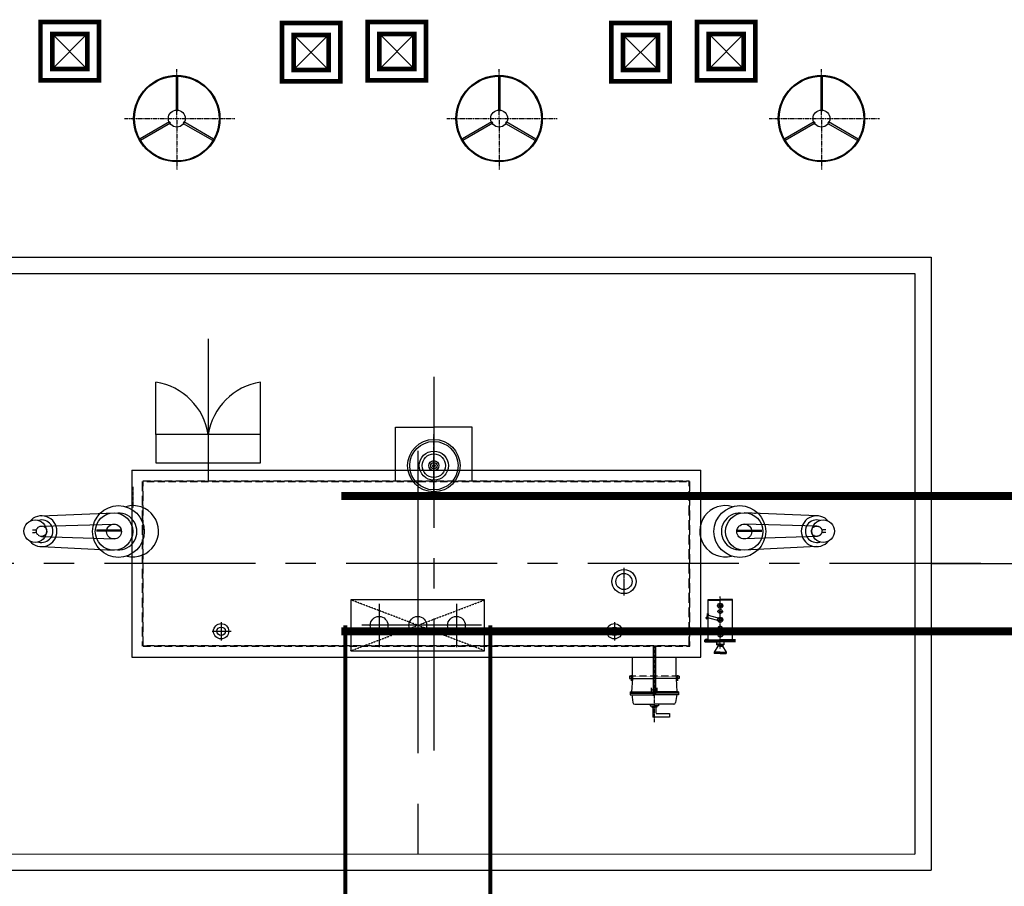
# Model space of a CAD drawing. Header units: inches. Extents: x -4968858 to -265257, y -220693 to 1871410.
# Tile 100 of 225: x -1955505 to -1943286, y 1187381 to 1198127. Entities that reach past the tile are written whole.
import ezdxf

# ---------------------------------------------------------------- set-up
doc = ezdxf.new("R2010")
doc.units = ezdxf.units.IN
doc.header["$MEASUREMENT"] = 0
for name, pattern in [('CENTER', [2, 1.25, -0.25, 0.25, -0.25]), ('CENTER2', [1.125, 0.75, -0.125, 0.125, -0.125]), ('CONTINOUS', [0]), ('DASHED', [0.75, 0.5, -0.25]), ('DASHED2', [0.375, 0.25, -0.125]), ('HIDDEN', [0.375, 0.25, -0.125]), ('HIDDEN2', [0.1875, 0.125, -0.0625])]:
    doc.linetypes.add(name, pattern=pattern)
doc.layers.add('CONDUCTOR', color=8, linetype='Continuous', lineweight=20)
for name, color, linetype in [('ELECT', 7, 'Continuous'), ('MVSWGR', 7, 'Continuous'), ('Ref Lines', 31, 'Continuous'), ('TESTPIT', 7, 'Continuous')]:
    doc.layers.add(name, color=color, linetype=linetype)

# ---------------------------------------------------------------- blocks, each defined once
blk = doc.blocks.new('A$C335E2029')
at = {"linetype": 'CENTER2', "ltscale": 5000}
blk.add_line((-81430, 15500, 0), (-40850, 15500), dxfattribs=at)
blk = doc.blocks.new('RATR')
at = {"color": 2, "linetype": 'CENTER', "ltscale": 1500}
for p, q in [((-802627, 57200, 0), (-802626, 61837, 0)), ((-802906, 60015, 0), (-802906, 60555, 0)), ((-802426, 60015, 0), (-802426, 60555, 0)), ((-801946, 60015, 0), (-801946, 60555, 0)), ((-803216, 60283, 0), (-801733, 60283, 0)), ((-809412, 59518, 0), (-790554, 59518, 0)), ((-799826, 56731, 0), (-799826, 58501, 0))]:
    blk.add_line(p, q, dxfattribs=at)
at = {"linetype": 'CENTER'}
for p, q in [((-805362, 60535, 0), (-805362, 61485, 0)), ((-806180, 60570, 0), (-806180, 59924, 0)), ((-806141, 60396, 0), (-806216, 60396, 0)), ((-806141, 60317, 0), (-806216, 60317, 0)), ((-806141, 60111, 0), (-806216, 60111, 0)), ((-806141, 60041, 0), (-806216, 60041, 0)), ((-798893, 58823, 0), (-798893, 58564, 0)), ((-802626, 58663, 0), (-802626, 57916, 0))]:
    blk.add_line(p, q, dxfattribs=at)
for p, q in [((-805549, 61422, 0), (-805344, 61422, 0)), ((-805549, 61375, 0), (-805549, 61422, 0)), ((-805384, 61375, 0), (-805549, 61375, 0)), ((-805379, 61297, 0), (-805379, 61371, 0)), ((-805344, 61297, 0), (-805344, 61422, 0)), ((-805642, 61142, 0), (-805626, 61241, 0)), ((-805602, 61261, 0), (-805362, 61261, 0)), ((-805414, 61262, 0), (-805414, 61280, 0)), ((-805414, 61280, 0), (-805363, 61280, 0)), ((-805393, 61280, 0), (-805393, 61297, 0)), ((-805393, 61297, 0), (-805363, 61297, 0)), ((-805121, 61261, 0), (-805362, 61261, 0)), ((-805331, 61297, 0), (-805360, 61297, 0)), ((-805309, 61280, 0), (-805360, 61280, 0)), ((-805331, 61280, 0), (-805331, 61297, 0)), ((-805309, 61262, 0), (-805309, 61280, 0)), ((-805081, 61142, 0), (-805097, 61241, 0)), ((-805660, 61143, 0), (-805362, 61143, 0)), ((-805660, 61109, 0), (-805660, 61143, 0)), ((-805660, 61126, 0), (-805362, 61126, 0)), ((-805660, 61109, 0), (-805362, 61109, 0)), ((-805632, 60944, 0), (-805643, 61109, 0)), ((-805398, 61109, 0), (-805398, 61060, 0)), ((-805377, 60535, 0), (-805377, 61149, 0)), ((-805347, 61099, 0), (-805376, 61099, 0)), ((-805064, 61143, 0), (-805362, 61143, 0)), ((-805064, 61126, 0), (-805362, 61126, 0)), ((-805064, 61109, 0), (-805362, 61109, 0)), ((-805346, 60535, 0), (-805346, 61158, 0)), ((-805325, 61109, 0), (-805325, 61060, 0)), ((-805092, 60944, 0), (-805080, 61109, 0)), ((-805064, 61109, 0), (-805064, 61143, 0)), ((-805650, 60901, 0), (-805650, 60972, 0)), ((-805073, 60901, 0), (-805073, 60972, 0)), ((-805670, 60944, 0), (-805362, 60944, 0)), ((-805670, 60914, 0), (-805670, 60944, 0)), ((-805670, 60914, 0), (-805631, 60914, 0)), ((-805631, 60914, 0), (-805631, 60944, 0)), ((-805053, 60944, 0), (-805362, 60944, 0)), ((-805092, 60914, 0), (-805092, 60944, 0)), ((-805053, 60914, 0), (-805092, 60914, 0)), ((-805053, 60914, 0), (-805053, 60944, 0)), ((-806254, 60617, 0), (-806254, 60634, 0)), ((-806179, 60633, 0), (-806254, 60634, 0)), ((-806179, 60629, 0), (-806254, 60629, 0)), ((-806179, 60625, 0), (-806254, 60625, 0)), ((-806179, 60617, 0), (-806254, 60618, 0)), ((-806209, 60542, 0), (-806254, 60617, 0)), ((-806179, 60633, 0), (-806105, 60633, 0)), ((-806179, 60629, 0), (-806105, 60628, 0)), ((-806179, 60625, 0), (-806105, 60624, 0)), ((-806179, 60617, 0), (-806105, 60617, 0)), ((-806150, 60542, 0), (-806105, 60616, 0)), ((-806105, 60616, 0), (-806105, 60633, 0)), ((-798876, 60678, 0), (-805938, 60678, 0)), ((-805938, 60678, 0), (-805938, 58358, 0)), ((-798876, 58358, 0), (-798876, 60678, 0)), ((-806370, 60487, 0), (-806180, 60487, 0)), ((-806370, 60482, 0), (-806180, 60482, 0)), ((-806225, 60490, 0), (-806224, 60526, 0)), ((-806180, 60517, 0), (-806225, 60517, 0)), ((-806180, 60525, 0), (-806224, 60526, 0)), ((-806180, 60521, 0), (-806224, 60521, 0)), ((-806209, 60526, 0), (-806209, 60542, 0)), ((-806180, 60541, 0), (-806209, 60541, 0)), ((-806180, 60541, 0), (-806150, 60541, 0)), ((-806180, 60525, 0), (-806135, 60525, 0)), ((-806180, 60521, 0), (-806135, 60520, 0)), ((-806180, 60517, 0), (-806135, 60516, 0)), ((-805990, 60487, 0), (-806180, 60487, 0)), ((-805990, 60482, 0), (-806180, 60482, 0)), ((-806150, 60525, 0), (-806150, 60542, 0)), ((-806135, 60490, 0), (-806135, 60525, 0)), ((-805990, 60487, 0), (-805990, 60464, 0)), ((-806370, 60476, 0), (-806180, 60476, 0)), ((-806370, 60464, 0), (-806180, 60464, 0)), ((-806330, 60464, 0), (-806330, 59964, 0)), ((-805990, 60476, 0), (-806180, 60476, 0)), ((-805990, 60464, 0), (-806180, 60464, 0)), ((-806030, 60464, 0), (-806030, 59964, 0)), ((-806031, 60159, 0), (-806183, 60200, 0)), ((-806023, 60188, 0), (-806175, 60229, 0)), ((-806034, 60142, 0), (-806017, 60205, 0)), ((-806025, 60140, 0), (-806034, 60142, 0)), ((-806029, 60141, 0), (-806012, 60203, 0)), ((-806008, 60202, 0), (-806025, 60140, 0)), ((-806025, 60140, 0), (-806013, 60149, 0)), ((-806017, 60205, 0), (-806008, 60202, 0)), ((-806008, 60201, 0), (-806003, 60188, 0)), ((-806330, 59972, 0), (-806180, 59972, 0)), ((-806330, 59964, 0), (-806180, 59964, 0)), ((-806030, 59972, 0), (-806180, 59972, 0)), ((-806030, 59964, 0), (-806180, 59964, 0)), ((-807377, 59307, 0), (-806478, 59352, 0)), ((-797758, 59307, 0), (-798657, 59352, 0)), ((-807377, 59181, 0), (-806478, 59212, 0)), ((-797758, 59181, 0), (-798657, 59212, 0)), ((-807489, 59131, 0), (-807456, 59131, 0)), ((-807489, 59101, 0), (-807456, 59101, 0)), ((-807377, 59052, 0), (-806478, 59027, 0)), ((-806392, 59117, 0), (-806694, 59117, 0)), ((-806380, 59105, 0), (-806694, 59105, 0)), ((-798755, 59105, 0), (-798440, 59105, 0)), ((-798743, 59117, 0), (-798441, 59117, 0)), ((-797758, 59052, 0), (-798657, 59027, 0)), ((-797646, 59131, 0), (-797679, 59131, 0)), ((-797646, 59101, 0), (-797679, 59101, 0)), ((-807377, 58925, 0), (-806478, 58887, 0)), ((-806615, 58899, 0), (-806615, 58891, 0)), ((-797758, 58925, 0), (-798657, 58887, 0)), ((-798520, 58899, 0), (-798520, 58891, 0)), ((-798876, 58358, 0), (-805938, 58358, 0))]:
    blk.add_line(p, q)
at = {"linetype": 'DASHED2'}
for p, q in [((-805661, 60913, 0), (-805053, 60913, 0)), ((-799011, 60543, 0), (-805803, 60543, 0)), ((-805803, 60543, 0), (-805803, 58501, 0)), ((-799019, 60535, 0), (-805795, 60535, 0)), ((-805795, 60535, 0), (-805795, 58493, 0)), ((-799019, 60535, 0), (-799019, 58501, 0)), ((-799011, 60543, 0), (-799011, 58493, 0)), ((-799019, 58501, 0), (-805803, 58501, 0)), ((-799011, 58493, 0), (-805795, 58493, 0))]:
    blk.add_line(p, q, dxfattribs=at)
at = {"color": 3}
for p, q in [((-804866, 60242, 0), (-804866, 60473, 0)), ((-799986, 60242, 0), (-799986, 60473, 0)), ((-804977, 60357, 0), (-804741, 60357, 0)), ((-799875, 60357, 0), (-800111, 60357, 0))]:
    blk.add_line(p, q, dxfattribs=at)
at = {"color": 3, "linetype": 'CENTER2'}
blk.add_line((-804985, 59571, 0), (-804985, 59912, 0), dxfattribs=at)
for centre, radius in [((-805361, 61084, 0), 17.6), ((-805361, 61084, 0), 8.07), ((-806011, 60463, 0), 14.3), ((-806180, 60214, 0), 32.5), ((-806180, 60214, 0), 15), ((-806180, 60041, 0), 32.5), ((-806180, 60041, 0), 15), ((-806423, 59120, 0), 321), ((-798712, 59120, 0), 321), ((-806478, 59120, 0), 232), ((-798657, 59120, 0), 232), ((-807456, 59116, 0), 140), ((-806478, 59120, 0), 92.6), ((-798657, 59120, 0), 92.6), ((-797679, 59116, 0), 140), ((-802626, 58303, 0), 325), ((-802626, 58303, 0), 300), ((-802626, 58303, 0), 181), ((-802626, 58303, 0), 145), ((-802626, 58303, 0), 62.3), ((-802626, 58303, 0), 39.5), ((-802626, 58303, 0), 15)]:
    blk.add_circle(centre, radius)
at = {"linetype": 'DASHED'}
for centre, radius in [((-806180, 60396, 0), 32.5), ((-806180, 60396, 0), 15), ((-806180, 60317, 0), 24.6), ((-806180, 60111, 0), 24.6)]:
    blk.add_circle(centre, radius, dxfattribs=at)
at = {"color": 3}
for centre, radius in [((-804866, 60357, 0), 94.5), ((-804866, 60357, 0), 94.5), ((-804866, 60357, 0), 52.7), ((-799986, 60357, 0), 94.5), ((-799986, 60357, 0), 94.5), ((-799986, 60357, 0), 52.7), ((-804985, 59740, 0), 150), ((-804985, 59740, 0), 100)]:
    blk.add_circle(centre, radius, dxfattribs=at)
at = {"color": 6}
for centre in [(-802906, 60283, 0), (-802426, 60283, 0), (-801946, 60283, 0)]:
    blk.add_circle(centre, 110, dxfattribs=at)
at = {"linetype": 'DASHED2'}
for centre in [(-807377, 59116, 0), (-797758, 59116, 0)]:
    blk.add_circle(centre, 64.5, dxfattribs=at)
for centre, radius, start, end in [((-805602, 61237, 0), 24.2, 90, 170.5273), ((-805121, 61237, 0), 24.2, 9.4727, 90), ((-806242, 59116, 0), 317, 253.5975, 103.9039), ((-798893, 59116, 0), 317, 76.0961, 286.4025), ((-807377, 59116, 0), 191, 219.5465, 140.4535), ((-806423, 59120, 0), 229, 267.5729, 93.381), ((-798712, 59120, 0), 229, 86.619, 272.4271), ((-797758, 59116, 0), 191, 39.5465, 320.4535), ((-807377, 59116, 0), 140, 253.582, 106.418), ((-797758, 59116, 0), 140, 73.582, 286.418), ((-807456, 59116, 0), 15, 270, 90), ((-797679, 59116, 0), 15, 90, 270)]:
    blk.add_arc(centre, radius, start, end)
at = {"layer": 'ELECT', "color": 7}
for p, q in [((-790926, 63318, 0), (-808796, 63319, 0)), ((-808796, 55719, 0), (-808796, 63319, 0)), ((-791126, 63118, 0), (-808596, 63119, 0)), ((-808596, 55919, 0), (-808596, 63119, 0)), ((-791126, 55918, 0), (-808596, 55919, 0)), ((-790926, 55718, 0), (-808796, 55719, 0))]:
    blk.add_line(p, q, dxfattribs=at)
at = {"layer": 'MVSWGR'}
for p, q in [((-805631, 60914, 0), (-805631, 60678, 0)), ((-805092, 60914, 0), (-805092, 60678, 0)), ((-803102, 58501, 0), (-803102, 57827, 0)), ((-802150, 58501, 0), (-802150, 57827, 0)), ((-800476, 57918, 0), (-800476, 57268, 0)), ((-799176, 57918, 0), (-799176, 57268, 0)), ((-803102, 57827, 0), (-802626, 57827, 0)), ((-802150, 57827, 0), (-802626, 57827, 0))]:
    blk.add_line(p, q, dxfattribs=at)
at = {"layer": 'MVSWGR', "linetype": 'HIDDEN2', "ltscale": 0.5}
for p, q in [((-803256, 60598, 0), (-801596, 59968, 0)), ((-801596, 60598, 0), (-803256, 59968, 0))]:
    blk.add_line(p, q, dxfattribs=at)
at = {"layer": 'MVSWGR', "elevation": 0}
for points in [[(-803256, 59968), (-801596, 59968), (-801596, 60598), (-803256, 60598)], [(-800476, 57918), (-799176, 57918), (-799176, 58268), (-800476, 58268)]]:
    blk.add_lwpolyline(points, close=True, dxfattribs=at)
at = {"layer": 'MVSWGR'}
for centre, start, end in [((-800594, 58036, 0), 278.7283, 351.2717), ((-799058, 58036, 0), 188.7283, 261.2717)]:
    blk.add_arc(centre, 777, start, end, dxfattribs=at)
blk = doc.blocks.new('400LAPL')
at = {"color": 8, "linetype": 'CENTER'}
for p, q in [((0, 0), (0, 878)), ((-929, 0), (1031, 0)), ((0, 0), (0, -903))]:
    blk.add_line(p, q, dxfattribs=at)
for points in [[(-10, 749), (-10, 136), (16, 142), (16, 743)], [(-644, -383), (-113, -76), (-131, -57), (-651, -358)], [(653, -366), (123, -60), (115, -85), (635, -385)]]:
    blk.add_lwpolyline(points)
for radius in [765, 750, 150]:
    blk.add_circle((0, 0), radius)
blk = doc.blocks.new('TESTPIT')
at = {"layer": 'TESTPIT'}
for p, q in [((433887, 265959), (433132, 266714)), ((433132, 265959), (433887, 266714))]:
    blk.add_line(p, q, dxfattribs=at)
at = {"layer": 'TESTPIT', "linetype": 'Continuous', "const_width": 100}
for points in [[(434144, 265708), (432886, 265708), (432886, 266966), (434144, 266966)], [(433887, 265959), (433132, 265959), (433132, 266714), (433887, 266714)]]:
    blk.add_lwpolyline(points, close=True, dxfattribs=at)
blk = doc.blocks.new('TFMR YARD')
at = {"color": 2, "linetype": 'CENTER2', "ltscale": 5000}
blk.add_lwpolyline([(-144123, 247936), (-144123, 230516)], dxfattribs=at)
at = {"color": 3, "linetype": 'HIDDEN', "ltscale": 5000, "const_width": 100, "elevation": 0}
for points in [[(-88323, 247376), (-145073, 247376)], [(-88323, 245700), (-145073, 245700)]]:
    blk.add_lwpolyline(points, dxfattribs=at)
at = {"color": 1, "const_width": 50}
for points in [[(-145023, 245773), (-145023, 230516)], [(-143223, 245773), (-143223, 230516)]]:
    blk.add_lwpolyline(points, dxfattribs=at)
at = {"xscale": 0.7000000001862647, "yscale": 0.7000000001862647, "zscale": 933.3333333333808}
for p in [(-147113, 252057, 0), (-147113, 252057, 0), (-143113, 252057, 0), (-143113, 252057, 0), (-139113, 252057, 0), (-139113, 252057, 0)]:
    blk.add_blockref('400LAPL', p, dxfattribs=at)
at = {"layer": 'CONDUCTOR', "color": 0, "linetype": 'ByBlock', "ltscale": 2, "xscale": 0.5760000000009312, "yscale": 0.5760000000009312, "zscale": 0.5760000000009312, "rotation": 90}
for p in [(4968, 3187, 0), (7964, 3176, 0), (9028, 3187, 0), (12051, 3176, 0), (13115, 3187, 0)]:
    blk.add_blockref('TESTPIT', p, dxfattribs=at)
at = {"layer": 'MVSWGR', "rotation": 180}
blk.add_blockref('RATR', (-946549, 306056, 0), dxfattribs=at)

msp = doc.modelspace()

# ---------------------------------------------------------------- block references
at = {"color": 1, "linetype": 'CONTINOUS', "lineweight": 15}
msp.add_blockref('TFMR YARD', (-1806442, 944844), dxfattribs=at)
at = {"layer": 'Ref Lines', "color": 1, "linetype": 'CONTINOUS', "lineweight": 15}
msp.add_blockref('A$C335E2029', (-1862765.1, 1175881.6), dxfattribs=at)

doc.saveas('drawing.dxf')
